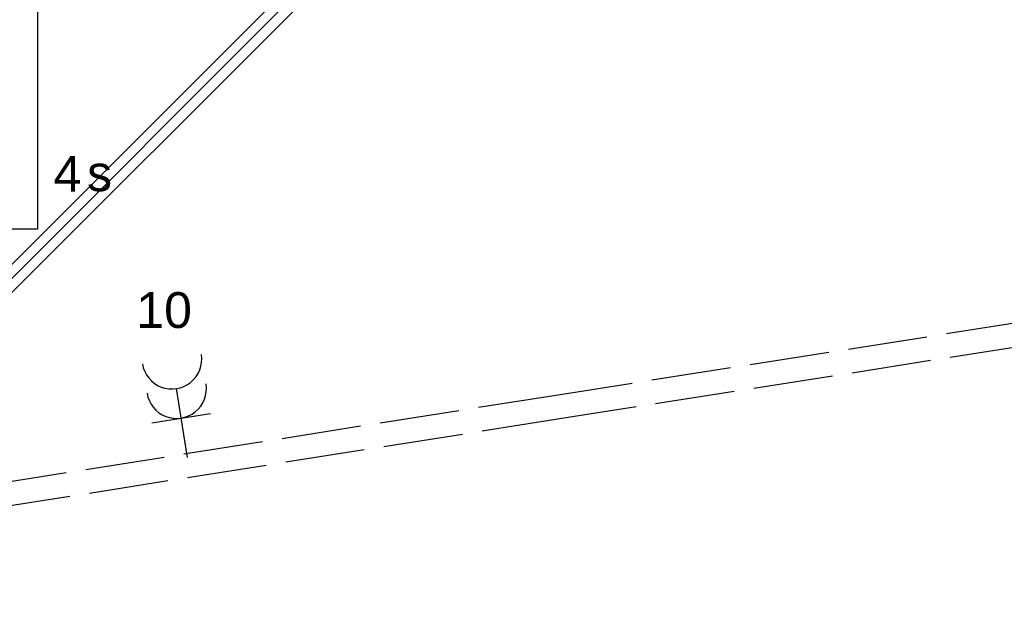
# Model space of a CAD drawing. Extents: x -257677 to 221252, y -185516 to 120782.
# Tile 116 of 171: x -26233 to -23756, y -53944 to -52442. Entities that reach past the tile are written whole.
import ezdxf
from ezdxf.enums import TextEntityAlignment as Align
from ezdxf.lldxf.tags import DXFTag

# ---------------------------------------------------------------- set-up
doc = ezdxf.new("R2010")
doc.units = 0
doc.header["$LTSCALE"] = 50
doc.linetypes.add('E_GOOT3', pattern=[5, 4, -1])
doc.layers.get('0').update_dxf_attribs({"linetype": 'CONTINUOUS'})
for name, color, linetype in [('EL6131--_WG', 2, 'CONTINUOUS'), ('EL6222--', 3, 'CONTINUOUS'), ('EL6311--', 3, 'CONTINUOUS'), ('WL524---_D', 153, 'CONTINUOUS'), ('WL524---_HARTLIJN', 8, 'CONTINUOUS')]:
    doc.layers.add(name, color=color, linetype=linetype)
doc.styles.add('BURO-018', font='ARIAL.TTF', dxfattribs={"height": 63})
tags = doc.linetypes.add('CENTER2', pattern=[28.575, 19.05, -3.175, 3.175, -3.175]).pattern_tags.tags
tags[10:11] = [DXFTag(74, 4), DXFTag(75, 0), DXFTag(340, '0'), DXFTag(46, 1.0), DXFTag(50, 0.0), DXFTag(44, 0.0), DXFTag(45, 0.0)]
tags[8:9] = [DXFTag(74, 4), DXFTag(75, 0), DXFTag(340, '0'), DXFTag(46, 1.0), DXFTag(50, 0.0), DXFTag(44, 0.0), DXFTag(45, 0.0)]
tags[6:7] = [DXFTag(74, 4), DXFTag(75, 0), DXFTag(340, '0'), DXFTag(46, 1.0), DXFTag(50, 0.0), DXFTag(44, 0.0), DXFTag(45, 0.0)]
tags[4:5] = [DXFTag(74, 4), DXFTag(75, 0), DXFTag(340, '0'), DXFTag(46, 1.0), DXFTag(50, 0.0), DXFTag(44, 0.0), DXFTag(45, 0.0)]

# ---------------------------------------------------------------- blocks, each defined once
blk = doc.blocks.new('E001611207146')
at = {"color": 0}
for p, q in [((-12.07, -1.46), (-12.07, 1.46)), ((-12.07, 1.46), (12.07, 1.46)), ((12.07, 1.46), (12.07, -1.46)), ((12.07, -1.46), (-12.07, -1.46))]:
    blk.add_line(p, q, dxfattribs=at)
at = {"color": 0, "linetype": 'Continuous', "style": 'BURO-018'}
for tag, p in [('E_GKAST', (0, 8)), ('E_GROEP', (0, 5)), ('E_SGROEP', (4.5, 5)), ('E_ARMCODE', (0, 0)), ('E_SLET', (4.5, -3))]:
    blk.add_attdef(tag, text='', height=1.8, dxfattribs=at).set_placement(p, align=Align.MIDDLE)
blk = doc.blocks.new('111304A')
at = {"color": 0, "linetype": 'Continuous'}
for p, q in [((0, 1), (0, 4.5)), ((-1.5, 3), (1.5, 3))]:
    blk.add_line(p, q, dxfattribs=at)
for centre in [(0, 6), (0, 4.5)]:
    blk.add_arc(centre, 1.5, 180, 0, dxfattribs=at)
at = {"color": 0, "linetype": 'Continuous', "style": 'BURO-018'}
for tag, p in [('E_GKAST', (0, 11.5)), ('E_GROEP', (0, 8.5)), ('E_SGROEP', (4.5, 8.5))]:
    blk.add_attdef(tag, text='', height=1.8, dxfattribs=at).set_placement(p, align=Align.MIDDLE)
at = {"color": 0, "linetype": 'Continuous', "style": 'BURO-018', "flags": 1}
for tag, p in [('E_VERMCODE', (13, 8.5)), ('E_MATCODE', (0, 0))]:
    blk.add_attdef(tag, text='', height=1.8, dxfattribs=at).set_placement(p, align=Align.MIDDLE)
blk = doc.blocks.new('*U1053')
at = {"color": 0, "ltscale": 10}
for p, q in [((30, 25, -2750), (3144.4, 25, -2750)), ((3144.4, 25, -2750), (3144.4, -25, -2750)), ((30, -25, -2750), (3144.4, -25, -2750))]:
    blk.add_line(p, q, dxfattribs=at)
at = {"layer": 'WL524---_HARTLIJN', "linetype": 'CENTER2'}
blk.add_line((0, 0, -2750), (3144.4, 0, -2750), dxfattribs=at)
at = {"layer": 'WL524---_D', "color": 1, "style": 'BURO-018'}
blk.add_attdef('POSNR', text='', height=90, dxfattribs=at).set_placement((0, 0), align=Align.MIDDLE)

msp = doc.modelspace()

# ---------------------------------------------------------------- linework, layer by layer
at = {"layer": 'EL6131--_WG', "linetype": 'E_GOOT3'}
for p, q in [((-24889.36236, -53386.32643, 3000), (-20916.9518, -52762.17946, 3000)), ((-24880.09939, -53445.60712, 3000), (-20907.63882, -52821.45229, 3000)), ((-28042.04369, -53884.85179, 3000), (-24889.36236, -53386.32643, 3000)), ((-28032.83073, -53944.14025, 3000), (-24880.09939, -53445.60712, 3000))]:
    msp.add_line(p, q, dxfattribs=at)

# ---------------------------------------------------------------- block references
at = {"layer": 'EL6222--'}
ref = msp.add_blockref('111304A', (-25803.11146, -53591.5606), dxfattribs=dict(at, xscale=50, yscale=50, zscale=50, rotation=8.985530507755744))
ref.add_attrib('E_GROEP', '10', dxfattribs={"layer": '0', "color": 1, "linetype": 'Continuous', "height": 90, "style": 'BURO-018'}).set_placement((-25869.4901, -53171.77628), align=Align.MIDDLE)
at = {"layer": 'EL6311--'}
ref = msp.add_blockref('E001611207146', (-26261.41501, -52365.19864), dxfattribs=dict(at, xscale=50, yscale=50, zscale=50, rotation=270))
ref.add_attrib('E_ARMCODE', 'A', dxfattribs={"layer": '0', "color": 1, "linetype": 'Continuous', "height": 90, "style": 'BURO-018'}).set_placement((-26261.41501, -52365.19864), align=Align.MIDDLE)
ref.add_attrib('E_SLET', 's', dxfattribs={"layer": '0', "color": 1, "linetype": 'Continuous', "height": 90, "style": 'BURO-018'}).set_placement((-26031.93672, -52828.57584), align=Align.MIDDLE)
ref.add_attrib('E_GROEP', '4', dxfattribs={"layer": '0', "color": 1, "linetype": 'Continuous', "height": 90, "style": 'BURO-018'}).set_placement((-26112.60887, -52829.11356), align=Align.MIDDLE)
at = {"layer": 'WL524---_D', "rotation": 45.00000000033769}
msp.add_blockref('*U1053', (-26892.48827, -53731.84659, 2750), dxfattribs=at)

doc.saveas('drawing.dxf')
